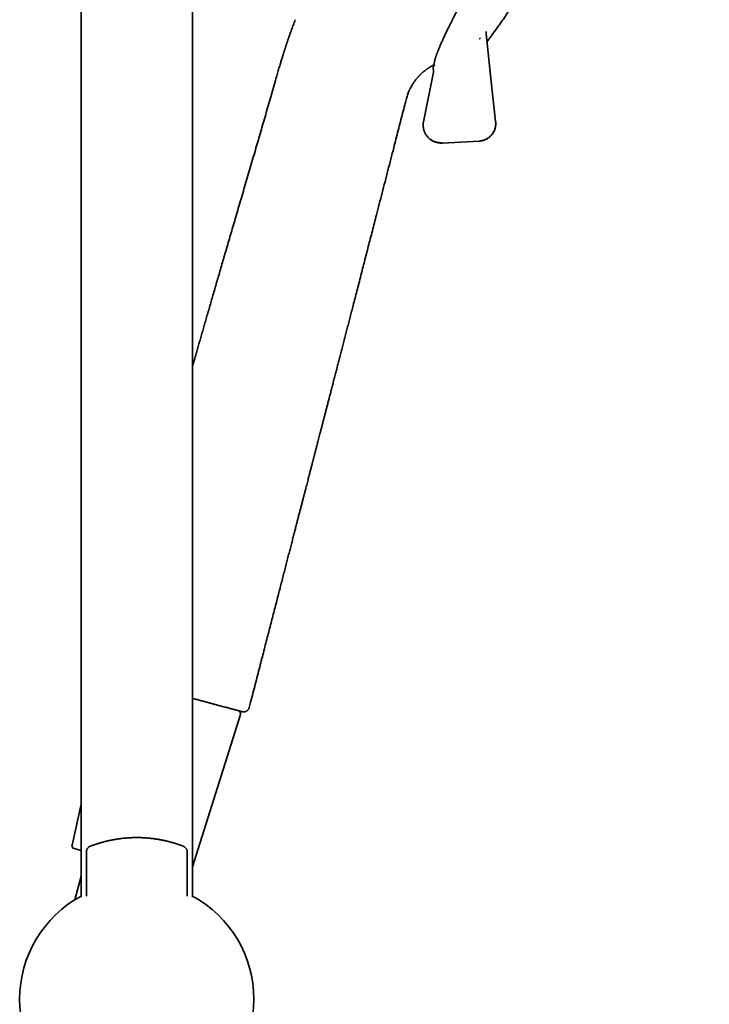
# Model space of a CAD drawing. Header units: millimetres. Extents: x 8 to 890, y 12 to 1884.
# Tile 24 of 26: x 747 to 865, y 1540 to 1709. Entities that reach past the tile are written whole.
import ezdxf

# ---------------------------------------------------------------- set-up
doc = ezdxf.new("R2010")
doc.units = ezdxf.units.MM

msp = doc.modelspace()

# ---------------------------------------------------------------- linework, layer by layer
at = {"color": 7, "linetype": 'Continuous', "lineweight": 35}
for p, q in [((757.44, 1855.23), (757.44, 1558.75)), ((776.44, 1558.75), (776.44, 1855.42)), ((817.6, 1699.61), (815.89, 1691.15)), ((817.38, 1700.69), (817.39, 1700.69)), ((817.61, 1699.62), (817.61, 1699.61)), ((790.9, 1699.17), (790.9, 1699.17)), ((816.85, 1688.3), (816.89, 1688.26)), ((819.14, 1687.51), (825.39, 1687.84)), ((818.98, 1687.56), (818.99, 1687.55)), ((777.14, 1592.52), (778.28, 1592.21)), ((778.86, 1592.06), (781.55, 1591.34)), ((781.13, 1591.45), (778.96, 1592.03)), ((783.58, 1590.79), (783.83, 1590.73)), ((784.91, 1590.44), (784.92, 1590.43)), ((776.44, 1563.94), (784.64, 1589.97)), ((757.44, 1574.67), (755.89, 1567.65)), ((765.11, 1568.86), (765.11, 1568.86)), ((757.44, 1566.74), (756.25, 1567.06)), ((758.91, 1567.42), (758.87, 1567.39)), ((758.98, 1567.45), (758.95, 1567.43)), ((758.97, 1567.44), (758.98, 1567.44)), ((758.99, 1567.45), (758.98, 1567.45)), ((775.17, 1567.3), (775.11, 1567.34)), ((758.35, 1566.53), (758.34, 1566.52)), ((758.34, 1566.52), (758.34, 1558.95)), ((775.54, 1558.95), (775.54, 1566.52)), ((757.44, 1562.37), (756.36, 1558.32))]:
    msp.add_line(p, q, dxfattribs=at)
at = {"color": 7, "linetype": 'Continuous', "lineweight": 35, "flags": 128}
msp.add_lwpolyline([(828.22, 1691.16), (827.48, 1698), (826.61, 1706.16)], dxfattribs=at)
at = {"color": 7, "linetype": 'Continuous', "lineweight": 35}
for centre, radius, start, end in [((784.16, 1590.12), 0.5, 342.5187, 75), ((756.37, 1567.54), 0.5, 167.4813, 255), ((766.94, 1541.35), 20, 118.3648, 241.6352), ((766.94, 1541.35), 20, 298.3648, 61.6352)]:
    msp.add_arc(centre, radius, start, end, dxfattribs=at)
for points, knots in [([(864.7, 1776.95), (864.69, 1776.96), (864.67, 1776.98), (864.63, 1777.01), (864.6, 1777.03), (864.56, 1777.05), (864.53, 1777.06), (864.51, 1777.07), (864.47, 1777.08), (864.42, 1777.09), (864.36, 1777.09), (864.29, 1777.09), (864.23, 1777.08), (864.17, 1777.06), (864.11, 1777.04), (864.05, 1777.02), (863.99, 1776.99), (863.94, 1776.96), (863.88, 1776.92), (863.84, 1776.89), (863.8, 1776.87), (863.77, 1776.84), (863.73, 1776.82), (863.7, 1776.8), (863.67, 1776.77), (863.63, 1776.74), (863.59, 1776.7), (863.54, 1776.66), (863.48, 1776.61), (863.42, 1776.56), (863.36, 1776.5), (863.29, 1776.44), (863.24, 1776.39), (863.18, 1776.34), (863.13, 1776.29), (863.09, 1776.24), (863.05, 1776.2), (863.02, 1776.17), (862.98, 1776.14), (862.96, 1776.11), (862.93, 1776.08), (862.91, 1776.06), (862.88, 1776.03), (862.86, 1776), (862.82, 1775.97), (862.78, 1775.92), (862.73, 1775.87), (862.66, 1775.8), (862.59, 1775.71), (862.51, 1775.62), (862.41, 1775.52), (862.32, 1775.41), (862.23, 1775.3), (862.14, 1775.2), (862.04, 1775.08), (861.93, 1774.95), (861.82, 1774.82), (861.7, 1774.67), (861.54, 1774.48), (861.34, 1774.23), (861.09, 1773.92), (860.84, 1773.6), (860.58, 1773.26), (860.3, 1772.9), (860.03, 1772.54), (859.75, 1772.16), (859.45, 1771.77), (859.14, 1771.35), (858.83, 1770.92), (858.5, 1770.47), (858.18, 1770.03), (857.86, 1769.58), (857.54, 1769.13), (857.22, 1768.68), (856.91, 1768.23), (856.61, 1767.8), (856.3, 1767.36), (855.99, 1766.92), (855.68, 1766.45), (855.35, 1765.97), (854.99, 1765.45), (854.59, 1764.87), (854.16, 1764.24), (853.72, 1763.58), (853.28, 1762.92), (852.84, 1762.27), (852.41, 1761.62), (851.96, 1760.94), (851.5, 1760.25), (851.04, 1759.54), (850.55, 1758.8), (850.06, 1758.05), (849.55, 1757.27), (849.03, 1756.46), (848.49, 1755.62), (847.94, 1754.76), (847.37, 1753.89), (846.8, 1752.99), (846.22, 1752.08), (845.63, 1751.15), (845.04, 1750.21), (844.46, 1749.29), (843.91, 1748.41), (843.39, 1747.58), (842.87, 1746.75), (842.36, 1745.93), (841.85, 1745.11), (841.33, 1744.26), (840.77, 1743.36), (840.2, 1742.43), (839.64, 1741.51), (839.09, 1740.62), (838.56, 1739.75), (838.06, 1738.91), (837.56, 1738.09), (837.07, 1737.28), (836.59, 1736.48), (836.09, 1735.65), (835.57, 1734.79), (835.04, 1733.9), (834.53, 1733.03), (834.02, 1732.18), (833.53, 1731.34), (833.04, 1730.52), (832.58, 1729.72), (832.12, 1728.95), (831.68, 1728.19), (831.25, 1727.46), (830.88, 1726.82), (830.55, 1726.25), (830.28, 1725.77), (830.01, 1725.3), (829.74, 1724.84), (829.48, 1724.39), (829.23, 1723.95), (828.96, 1723.48), (828.68, 1722.99), (828.38, 1722.47), (828.08, 1721.93), (827.76, 1721.37), (827.44, 1720.8), (827.11, 1720.21), (826.77, 1719.61), (826.43, 1719), (826.08, 1718.37), (825.73, 1717.74), (825.38, 1717.1), (825.02, 1716.46), (824.67, 1715.8), (824.31, 1715.15), (823.96, 1714.51), (823.61, 1713.86), (823.27, 1713.22), (822.92, 1712.57), (822.58, 1711.92), (822.25, 1711.29), (821.92, 1710.67), (821.61, 1710.07), (821.3, 1709.47), (821, 1708.88), (820.74, 1708.35), (820.51, 1707.89), (820.31, 1707.49), (820.11, 1707.09), (819.93, 1706.72), (819.76, 1706.37), (819.61, 1706.04), (819.46, 1705.73), (819.33, 1705.43), (819.19, 1705.14), (819.06, 1704.85), (818.93, 1704.57), (818.82, 1704.31), (818.71, 1704.06), (818.62, 1703.84), (818.53, 1703.63), (818.45, 1703.44), (818.39, 1703.28), (818.32, 1703.12), (818.27, 1702.98), (818.22, 1702.86), (818.18, 1702.75), (818.15, 1702.67), (818.12, 1702.58), (818.1, 1702.51), (818.07, 1702.44), (818.05, 1702.39), (818.04, 1702.34), (818.02, 1702.3), (818.01, 1702.27), (818.01, 1702.25), (818, 1702.24), (817.99, 1702.21), (817.99, 1702.18), (817.97, 1702.15), (817.96, 1702.11), (817.95, 1702.06), (817.93, 1702.01), (817.91, 1701.94), (817.89, 1701.87), (817.87, 1701.8), (817.85, 1701.73), (817.83, 1701.66), (817.82, 1701.59), (817.8, 1701.53), (817.79, 1701.47), (817.78, 1701.41), (817.77, 1701.36), (817.76, 1701.3), (817.75, 1701.23), (817.74, 1701.16), (817.73, 1701.1), (817.73, 1701.04), (817.73, 1701), (817.73, 1700.96), (817.73, 1700.93), (817.74, 1700.89), (817.74, 1700.85), (817.75, 1700.81), (817.76, 1700.78), (817.76, 1700.75), (817.77, 1700.73), (817.77, 1700.73)], [0, 0, 0, 0, 0.0021, 0.004024, 0.005773, 0.007346, 0.008743, 0.009965, 0.011066, 0.014002, 0.01681, 0.020005, 0.023171, 0.026335, 0.029683, 0.032945, 0.036171, 0.039528, 0.043031, 0.045182, 0.047195, 0.049071, 0.050809, 0.052446, 0.054232, 0.056215, 0.058395, 0.06089, 0.063601, 0.066528, 0.069562, 0.072386, 0.074979, 0.07724, 0.079291, 0.081133, 0.082766, 0.084203, 0.085454, 0.086519, 0.087397, 0.088316, 0.089321, 0.090439, 0.091671, 0.093016, 0.095229, 0.097693, 0.100409, 0.103376, 0.106595, 0.110065, 0.112937, 0.115962, 0.119138, 0.122466, 0.125946, 0.129579, 0.13332, 0.140115, 0.146805, 0.153392, 0.160334, 0.167156, 0.173859, 0.180443, 0.186907, 0.193981, 0.200906, 0.207682, 0.21431, 0.220789, 0.22712, 0.233302, 0.239336, 0.244933, 0.250465, 0.256088, 0.261807, 0.267621, 0.27353, 0.280618, 0.287838, 0.295191, 0.302677, 0.309473, 0.316375, 0.323382, 0.330496, 0.337715, 0.34504, 0.35247, 0.360007, 0.367789, 0.375681, 0.383682, 0.391794, 0.400014, 0.408195, 0.416481, 0.424873, 0.433371, 0.44066, 0.447909, 0.455072, 0.46215, 0.469142, 0.476048, 0.484076, 0.491986, 0.499777, 0.507448, 0.514627, 0.521699, 0.528664, 0.53552, 0.54227, 0.548911, 0.5566, 0.56414, 0.57153, 0.578771, 0.586005, 0.593084, 0.600007, 0.606775, 0.613386, 0.619843, 0.626143, 0.630539, 0.634855, 0.639093, 0.643251, 0.647331, 0.651339, 0.655439, 0.660132, 0.665015, 0.670091, 0.675357, 0.680814, 0.686462, 0.692302, 0.698333, 0.704554, 0.710967, 0.717451, 0.72412, 0.730973, 0.738009, 0.744969, 0.752099, 0.759401, 0.766874, 0.774518, 0.782333, 0.789858, 0.797536, 0.805365, 0.813347, 0.82148, 0.82737, 0.833337, 0.839321, 0.845153, 0.85082, 0.856227, 0.861476, 0.866567, 0.8715, 0.877167, 0.88261, 0.887829, 0.892825, 0.897597, 0.902145, 0.906291, 0.910233, 0.913969, 0.9175, 0.920826, 0.923295, 0.925637, 0.927853, 0.929934, 0.931842, 0.93346, 0.934922, 0.936228, 0.93679, 0.937316, 0.937831, 0.93851, 0.939394, 0.940482, 0.941774, 0.94327, 0.94497, 0.946875, 0.94948, 0.951974, 0.954354, 0.957146, 0.959765, 0.96221, 0.964488, 0.966737, 0.969002, 0.971282, 0.974443, 0.977605, 0.980754, 0.983902, 0.985577, 0.987364, 0.989265, 0.991278, 0.993402, 0.995457, 0.997346, 0.999068, 1, 1, 1, 1]), ([(826.75, 1704.8), (826.78, 1704.83), (826.86, 1704.94), (827.01, 1705.14), (827.2, 1705.4), (827.39, 1705.67), (827.6, 1705.95), (827.81, 1706.24), (828.03, 1706.54), (828.25, 1706.85), (828.47, 1707.17), (828.7, 1707.49), (828.94, 1707.82), (829.17, 1708.16), (829.41, 1708.49), (829.65, 1708.84), (829.89, 1709.19), (830.14, 1709.55), (830.39, 1709.91), (830.64, 1710.27), (830.9, 1710.64), (831.15, 1711.02), (831.41, 1711.4), (831.68, 1711.79), (831.94, 1712.18), (832.21, 1712.58), (832.48, 1712.98), (832.75, 1713.39), (833.03, 1713.8), (833.31, 1714.21), (833.59, 1714.63), (833.87, 1715.06), (834.15, 1715.49), (834.44, 1715.92), (834.73, 1716.36), (835.02, 1716.8), (835.31, 1717.24), (835.61, 1717.69), (835.9, 1718.15), (836.2, 1718.61), (836.5, 1719.07), (836.8, 1719.53), (837.11, 1720), (837.41, 1720.48), (837.72, 1720.95), (838.03, 1721.43), (838.34, 1721.92), (838.65, 1722.41), (838.96, 1722.9), (839.27, 1723.38), (839.58, 1723.86), (839.87, 1724.32), (840.17, 1724.79), (840.45, 1725.24), (840.74, 1725.7), (841.03, 1726.16), (841.32, 1726.61), (841.61, 1727.07), (841.9, 1727.54), (842.19, 1728), (842.48, 1728.46), (842.77, 1728.93), (843.06, 1729.39), (843.35, 1729.86), (843.64, 1730.33), (843.93, 1730.8), (844.22, 1731.27), (844.51, 1731.73), (844.79, 1732.2), (845.08, 1732.67), (845.36, 1733.13), (845.64, 1733.58), (845.91, 1734.01), (846.14, 1734.39), (846.34, 1734.72), (846.54, 1735.05), (846.68, 1735.28), (846.76, 1735.41)], [0, 0, 0, 0, 0.005139, 0.018054, 0.030964, 0.045329, 0.058229, 0.072555, 0.0869, 0.101227, 0.115539, 0.129834, 0.144115, 0.158382, 0.172637, 0.18688, 0.201113, 0.215335, 0.229548, 0.243753, 0.25795, 0.27214, 0.286323, 0.3005, 0.314672, 0.32884, 0.343004, 0.357164, 0.371321, 0.385476, 0.39963, 0.413782, 0.427934, 0.442086, 0.45624, 0.470395, 0.484552, 0.498712, 0.512876, 0.527044, 0.541219, 0.555399, 0.569587, 0.583784, 0.597991, 0.612209, 0.626439, 0.640684, 0.654945, 0.669224, 0.682055, 0.696336, 0.709163, 0.721989, 0.734812, 0.747633, 0.760451, 0.773265, 0.786076, 0.798881, 0.811681, 0.824474, 0.837259, 0.850033, 0.862795, 0.87554, 0.888262, 0.900952, 0.913598, 0.926175, 0.938638, 0.950891, 0.962688, 0.973612, 0.98134, 0.989598, 1, 1, 1, 1]), ([(794, 1708.56), (793.88, 1708.24), (793.64, 1707.59), (793.28, 1706.6), (792.92, 1705.6), (792.58, 1704.6), (792.36, 1703.93), (792.25, 1703.6)], [0, 0, 0, 0, 0.194617, 0.394939, 0.595684, 0.797339, 1, 1, 1, 1]), ([(826.61, 1706.19), (826.6, 1706.22), (826.6, 1706.27), (826.6, 1706.36), (826.61, 1706.44), (826.62, 1706.5), (826.63, 1706.54), (826.64, 1706.56), (826.64, 1706.56)], [0, 0, 0, 0, 0.191206, 0.432961, 0.648758, 0.836009, 0.993292, 1, 1, 1, 1]), ([(825.61, 1705.49), (825.58, 1705.44), (825.52, 1705.35), (825.46, 1705.26), (825.43, 1705.21)], [0, 0, 0, 0, 0.507832, 1, 1, 1, 1]), ([(792.25, 1703.6), (792.24, 1703.56), (792.21, 1703.48), (792.18, 1703.37), (792.15, 1703.27), (792.12, 1703.21), (792.11, 1703.16), (792.09, 1703.12), (792.07, 1703.05), (792.05, 1702.97), (792.01, 1702.85), (791.96, 1702.71), (791.91, 1702.55), (791.85, 1702.35), (791.78, 1702.12), (791.7, 1701.86), (791.61, 1701.56), (791.51, 1701.23), (791.4, 1700.88), (791.28, 1700.49), (791.16, 1700.08), (791.03, 1699.63), (790.94, 1699.33), (790.9, 1699.17)], [0, 0, 0, 0, 0.027356, 0.054534, 0.075541, 0.090373, 0.09936, 0.108687, 0.120686, 0.141975, 0.168499, 0.200253, 0.237231, 0.279425, 0.332882, 0.392937, 0.459717, 0.533432, 0.614331, 0.700917, 0.794433, 0.894383, 1, 1, 1, 1]), ([(813.55, 1696.62), (813.6, 1696.74), (813.71, 1696.95), (813.88, 1697.26), (814.04, 1697.53), (814.2, 1697.77), (814.34, 1697.99), (814.48, 1698.17), (814.6, 1698.34), (814.71, 1698.48), (814.81, 1698.6), (814.9, 1698.7), (814.99, 1698.8), (815.06, 1698.89), (815.14, 1698.97), (815.22, 1699.05), (815.31, 1699.14), (815.4, 1699.24), (815.5, 1699.33), (815.59, 1699.42), (815.69, 1699.5), (815.79, 1699.59), (815.91, 1699.69), (816.04, 1699.8), (816.17, 1699.9), (816.3, 1700), (816.41, 1700.08), (816.51, 1700.16), (816.62, 1700.23), (816.75, 1700.31), (816.85, 1700.38), (816.93, 1700.43), (816.99, 1700.46), (817.05, 1700.5), (817.13, 1700.55), (817.22, 1700.6), (817.3, 1700.64), (817.36, 1700.67), (817.38, 1700.69)], [0, 0, 0, 0, 0.058935, 0.113563, 0.163625, 0.209011, 0.249812, 0.285645, 0.317541, 0.345725, 0.370364, 0.391923, 0.411056, 0.429379, 0.446933, 0.463739, 0.484648, 0.504879, 0.528896, 0.548137, 0.5698, 0.593979, 0.620789, 0.650147, 0.684949, 0.715652, 0.742166, 0.76439, 0.792908, 0.825912, 0.860737, 0.875962, 0.891372, 0.908103, 0.928527, 0.95282, 0.981104, 1, 1, 1, 1]), ([(817.39, 1700.69), (817.4, 1700.7), (817.42, 1700.71), (817.45, 1700.73), (817.48, 1700.75), (817.52, 1700.77), (817.54, 1700.79), (817.57, 1700.8), (817.59, 1700.82), (817.62, 1700.84), (817.66, 1700.87), (817.7, 1700.9), (817.72, 1700.92), (817.73, 1700.93)], [0, 0, 0, 0, 0.06469, 0.173872, 0.274387, 0.366242, 0.448038, 0.5215, 0.592577, 0.668708, 0.775151, 0.890148, 1, 1, 1, 1]), ([(817.74, 1700.81), (817.74, 1700.81), (817.74, 1700.82), (817.73, 1700.81), (817.72, 1700.78), (817.7, 1700.73), (817.67, 1700.67), (817.64, 1700.61), (817.61, 1700.55), (817.57, 1700.47), (817.55, 1700.4), (817.53, 1700.34), (817.53, 1700.3), (817.53, 1700.26), (817.54, 1700.22), (817.55, 1700.2), (817.56, 1700.19)], [0, 0, 0, 0, 0.023465, 0.084301, 0.178748, 0.276901, 0.374858, 0.471853, 0.599101, 0.717002, 0.826798, 0.867628, 0.903602, 0.93629, 0.970576, 1, 1, 1, 1]), ([(817.55, 1700.19), (817.56, 1700.17), (817.59, 1700.1), (817.62, 1699.99), (817.63, 1699.86), (817.63, 1699.74), (817.62, 1699.66), (817.61, 1699.62)], [0, 0, 0, 0, 0.099658, 0.374358, 0.573683, 0.783179, 1, 1, 1, 1]), ([(790.9, 1699.17), (790.81, 1698.84), (790.56, 1697.98), (790.17, 1696.6), (789.72, 1695.03), (789.28, 1693.5), (788.85, 1692), (788.43, 1690.54), (788.01, 1689.11), (787.6, 1687.7), (787.17, 1686.24), (786.73, 1684.71), (786.26, 1683.12), (785.81, 1681.57), (785.36, 1680.05), (784.92, 1678.55), (784.49, 1677.09), (784.07, 1675.65), (783.66, 1674.24), (783.25, 1672.86), (782.86, 1671.51), (782.47, 1670.18), (782.1, 1668.91), (781.74, 1667.69), (781.4, 1666.52), (781.07, 1665.37), (780.74, 1664.25), (780.42, 1663.15), (780.11, 1662.08), (779.8, 1661.02), (779.51, 1659.99), (779.22, 1658.98), (778.93, 1658), (778.66, 1657.05), (778.39, 1656.12), (778.13, 1655.21), (777.87, 1654.31), (777.61, 1653.43), (777.36, 1652.57), (777.13, 1651.75), (776.9, 1650.95), (776.67, 1650.18), (776.52, 1649.67), (776.45, 1649.4), (776.44, 1649.39)], [0, 0, 0, 0, 0.020034, 0.05194, 0.083282, 0.114071, 0.144323, 0.173525, 0.202237, 0.230472, 0.258241, 0.29071, 0.322551, 0.353781, 0.384409, 0.414446, 0.443899, 0.472775, 0.501076, 0.528808, 0.55597, 0.582566, 0.608594, 0.632616, 0.656134, 0.679146, 0.701653, 0.723652, 0.745406, 0.766637, 0.787345, 0.807526, 0.82718, 0.846305, 0.8649, 0.882962, 0.901313, 0.919077, 0.936252, 0.952838, 0.968833, 0.984236, 0.999046, 1, 1, 1, 1]), ([(812.92, 1694.89), (812.95, 1695.02), (813.02, 1695.28), (813.15, 1695.65), (813.27, 1696), (813.4, 1696.32), (813.49, 1696.52), (813.53, 1696.61)], [0, 0, 0, 0, 0.226011, 0.439307, 0.6405, 0.832746, 1, 1, 1, 1]), ([(786.15, 1591.15), (786.23, 1591.45), (786.44, 1592.27), (786.78, 1593.59), (787.17, 1595.1), (787.55, 1596.59), (787.93, 1598.05), (788.29, 1599.45), (788.64, 1600.81), (788.97, 1602.11), (789.3, 1603.38), (789.62, 1604.63), (789.94, 1605.85), (790.25, 1607.05), (790.55, 1608.22), (790.84, 1609.36), (791.13, 1610.48), (791.41, 1611.56), (791.68, 1612.61), (791.94, 1613.63), (792.2, 1614.62), (792.45, 1615.59), (792.69, 1616.54), (792.93, 1617.46), (793.17, 1618.36), (793.39, 1619.23), (793.61, 1620.07), (793.82, 1620.88), (794.02, 1621.66), (794.21, 1622.41), (794.4, 1623.14), (794.58, 1623.84), (794.76, 1624.53), (794.93, 1625.19), (795.1, 1625.83), (795.25, 1626.44), (795.4, 1627.02), (795.55, 1627.58), (795.69, 1628.11), (795.82, 1628.62), (795.95, 1629.11), (796.06, 1629.57), (796.18, 1630), (796.28, 1630.4), (796.38, 1630.78), (796.47, 1631.13), (796.56, 1631.47), (796.64, 1631.79), (796.72, 1632.1), (796.79, 1632.38), (796.86, 1632.62), (796.91, 1632.82), (796.95, 1632.99), (796.99, 1633.13), (797.02, 1633.25), (797.04, 1633.35), (797.07, 1633.43), (797.09, 1633.53), (797.12, 1633.64), (797.15, 1633.77), (797.19, 1633.91), (797.23, 1634.05), (797.26, 1634.2), (797.31, 1634.36), (797.35, 1634.53), (797.4, 1634.71), (797.45, 1634.91), (797.51, 1635.13), (797.57, 1635.39), (797.65, 1635.69), (797.74, 1636.02), (797.83, 1636.38), (797.93, 1636.77), (798.04, 1637.2), (798.16, 1637.66), (798.29, 1638.16), (798.42, 1638.67), (798.56, 1639.2), (798.7, 1639.74), (798.85, 1640.31), (799, 1640.9), (799.16, 1641.53), (799.33, 1642.17), (799.5, 1642.83), (799.68, 1643.51), (799.86, 1644.22), (800.05, 1644.95), (800.25, 1645.71), (800.45, 1646.49), (800.66, 1647.3), (800.87, 1648.12), (801.08, 1648.93), (801.29, 1649.73), (801.5, 1650.56), (801.72, 1651.41), (801.95, 1652.29), (802.18, 1653.19), (802.42, 1654.1), (802.65, 1655.01), (802.89, 1655.92), (803.13, 1656.85), (803.38, 1657.81), (803.63, 1658.79), (803.91, 1659.86), (804.21, 1661.02), (804.53, 1662.27), (804.86, 1663.56), (805.19, 1664.83), (805.51, 1666.08), (805.83, 1667.32), (806.15, 1668.58), (806.48, 1669.86), (806.82, 1671.17), (807.17, 1672.51), (807.52, 1673.87), (807.91, 1675.4), (808.35, 1677.11), (808.84, 1679), (809.33, 1680.91), (809.82, 1682.83), (810.32, 1684.76), (810.78, 1686.54), (811.2, 1688.18), (811.58, 1689.67), (811.96, 1691.13), (812.33, 1692.58), (812.65, 1693.83), (812.84, 1694.6), (812.92, 1694.89)], [0, 0, 0, 0, 0.008807, 0.023627, 0.038201, 0.052524, 0.066591, 0.080397, 0.093171, 0.105705, 0.117995, 0.130036, 0.141826, 0.153362, 0.164641, 0.175661, 0.186419, 0.196915, 0.206967, 0.216764, 0.226305, 0.23559, 0.244782, 0.253709, 0.262372, 0.270772, 0.278909, 0.286647, 0.294134, 0.301372, 0.308361, 0.315239, 0.321861, 0.328229, 0.334345, 0.340209, 0.345823, 0.351188, 0.356368, 0.361296, 0.365972, 0.370399, 0.374576, 0.378437, 0.382059, 0.385443, 0.38859, 0.391878, 0.394862, 0.397541, 0.399915, 0.401785, 0.403411, 0.404794, 0.405934, 0.406831, 0.407565, 0.408427, 0.409553, 0.410856, 0.412195, 0.413523, 0.41484, 0.416504, 0.418151, 0.419802, 0.421696, 0.423897, 0.426405, 0.429219, 0.432399, 0.435898, 0.439714, 0.443848, 0.4483, 0.45307, 0.45816, 0.463106, 0.468322, 0.473809, 0.479567, 0.485599, 0.491906, 0.498184, 0.504717, 0.511508, 0.518557, 0.52587, 0.533448, 0.541297, 0.549419, 0.556949, 0.564706, 0.572695, 0.580919, 0.589381, 0.598086, 0.607038, 0.615601, 0.624385, 0.633393, 0.642628, 0.652093, 0.661791, 0.673522, 0.685582, 0.697973, 0.710695, 0.722332, 0.734228, 0.746379, 0.758779, 0.771419, 0.784287, 0.797371, 0.810652, 0.828632, 0.846869, 0.865297, 0.883842, 0.902422, 0.92095, 0.935414, 0.949749, 0.963913, 0.977869, 0.991584, 1, 1, 1, 1]), ([(812.92, 1694.89), (812.92, 1694.89), (812.93, 1694.88), (812.92, 1694.88), (812.91, 1694.89), (812.89, 1694.89), (812.88, 1694.9)], [0, 0, 0, 0, 0.018033, 0.356924, 0.684801, 1, 1, 1, 1]), ([(815.9, 1691.14), (815.89, 1691.08), (815.86, 1690.94), (815.84, 1690.71), (815.84, 1690.46), (815.85, 1690.22), (815.89, 1690), (815.93, 1689.81), (815.99, 1689.61), (816.06, 1689.41), (816.15, 1689.21), (816.26, 1689.01), (816.39, 1688.82), (816.53, 1688.63), (816.7, 1688.44), (816.89, 1688.27), (817.09, 1688.11), (817.32, 1687.96), (817.57, 1687.83), (817.83, 1687.73), (818.11, 1687.64), (818.4, 1687.58), (818.69, 1687.55), (818.89, 1687.56), (818.98, 1687.56)], [0, 0, 0, 0, 0.034961, 0.078932, 0.125865, 0.175763, 0.210681, 0.246918, 0.284473, 0.323345, 0.363536, 0.405045, 0.447872, 0.492018, 0.537483, 0.584266, 0.632367, 0.681788, 0.732527, 0.784586, 0.837963, 0.89266, 0.948676, 1, 1, 1, 1]), ([(815.89, 1691.15), (815.89, 1691.15), (815.89, 1691.15), (815.9, 1691.14), (815.9, 1691.14)], [0, 0, 0, 0, 0.968431, 1, 1, 1, 1]), ([(825.41, 1687.85), (825.47, 1687.85), (825.61, 1687.86), (825.83, 1687.9), (826.05, 1687.95), (826.26, 1688.02), (826.47, 1688.1), (826.66, 1688.19), (826.85, 1688.3), (827.03, 1688.43), (827.22, 1688.58), (827.42, 1688.77), (827.62, 1689.01), (827.8, 1689.26), (827.94, 1689.53), (828.06, 1689.8), (828.14, 1690.08), (828.2, 1690.36), (828.23, 1690.64), (828.24, 1690.91), (828.23, 1691.08), (828.22, 1691.16)], [0, 0, 0, 0, 0.041233, 0.088034, 0.134394, 0.180312, 0.225789, 0.270825, 0.31542, 0.359575, 0.403288, 0.468016, 0.531753, 0.594501, 0.65626, 0.717029, 0.77681, 0.835603, 0.893407, 0.950224, 1, 1, 1, 1]), ([(825.54, 1687.85), (825.6, 1687.86), (825.75, 1687.87), (826, 1687.93), (826.29, 1688.02), (826.57, 1688.14), (826.84, 1688.29), (827.06, 1688.45), (827.23, 1688.59), (827.33, 1688.68), (827.4, 1688.75), (827.43, 1688.78), (827.46, 1688.82), (827.49, 1688.85), (827.52, 1688.89), (827.58, 1688.95), (827.66, 1689.06), (827.77, 1689.21), (827.87, 1689.39), (827.97, 1689.58), (828.05, 1689.78), (828.12, 1689.99), (828.17, 1690.2), (828.21, 1690.42), (828.24, 1690.66), (828.24, 1690.91), (828.23, 1691.08), (828.22, 1691.16)], [0, 0, 0, 0, 0.032594, 0.096443, 0.16096, 0.226146, 0.292001, 0.358525, 0.396083, 0.433851, 0.443779, 0.453721, 0.463678, 0.473649, 0.483634, 0.493634, 0.529443, 0.568546, 0.610945, 0.656638, 0.705626, 0.748969, 0.7946, 0.842519, 0.892725, 0.945219, 1, 1, 1, 1]), ([(818.99, 1687.55), (818.91, 1687.55), (818.75, 1687.55), (818.51, 1687.57), (818.27, 1687.6), (818.03, 1687.66), (817.79, 1687.73), (817.57, 1687.82), (817.38, 1687.92), (817.23, 1688.01), (817.1, 1688.1), (816.98, 1688.19), (816.9, 1688.25), (816.86, 1688.29), (816.85, 1688.3)], [0, 0, 0, 0, 0.103149, 0.207118, 0.311908, 0.417518, 0.523949, 0.631202, 0.723794, 0.801371, 0.862027, 0.924778, 0.989624, 1, 1, 1, 1]), ([(817.1, 1688.1), (817.13, 1688.08), (817.19, 1688.03), (817.31, 1687.96), (817.45, 1687.88), (817.59, 1687.81), (817.74, 1687.74), (817.89, 1687.69), (818.04, 1687.64), (818.19, 1687.6), (818.34, 1687.56), (818.5, 1687.54), (818.65, 1687.52), (818.8, 1687.51), (818.95, 1687.5), (819.06, 1687.5), (819.12, 1687.51), (819.14, 1687.51)], [0, 0, 0, 0, 0.0373601, 0.1074907, 0.1777859, 0.2482707, 0.3189736, 0.3899302, 0.4611795, 0.5327658, 0.6047403, 0.6771641, 0.7501123, 0.8236783, 0.8979793, 0.9731615, 1, 1, 1, 1]), ([(818.01, 1687.68), (818.04, 1687.67), (818.07, 1687.65), (818.11, 1687.64), (818.12, 1687.64)], [0, 0, 0, 0, 0.801078, 1, 1, 1, 1]), ([(825.39, 1687.84), (825.42, 1687.84), (825.48, 1687.84), (825.53, 1687.85), (825.54, 1687.85)], [0, 0, 0, 0, 0.635448, 1, 1, 1, 1]), ([(778.96, 1592.03), (778.85, 1592.06), (778.62, 1592.12), (778.28, 1592.21), (777.94, 1592.3), (777.6, 1592.4), (777.26, 1592.49), (776.91, 1592.58), (776.64, 1592.65), (776.48, 1592.69), (776.44, 1592.7)], [0, 0, 0, 0, 0.140146, 0.27909, 0.416972, 0.553733, 0.687756, 0.819633, 0.955915, 1, 1, 1, 1]), ([(784.9, 1590.44), (784.89, 1590.44), (784.86, 1590.45), (784.79, 1590.47), (784.69, 1590.5), (784.56, 1590.53), (784.42, 1590.57), (784.25, 1590.61), (784.06, 1590.66), (783.84, 1590.72), (783.6, 1590.79), (783.33, 1590.86), (783.03, 1590.94), (782.7, 1591.03), (782.34, 1591.12), (781.97, 1591.23), (781.56, 1591.33), (781.28, 1591.41), (781.13, 1591.45)], [0, 0, 0, 0, 0.0640537, 0.1269074, 0.1885844, 0.2492753, 0.3094354, 0.3684513, 0.4277241, 0.4875164, 0.5480518, 0.6106261, 0.6740051, 0.7381267, 0.802825, 0.8679469, 0.9335851, 1, 1, 1, 1]), ([(784.92, 1590.43), (784.92, 1590.43), (784.93, 1590.43), (784.91, 1590.44), (784.9, 1590.44)], [0, 0, 0, 0, 0.1715229, 1, 1, 1, 1]), ([(785.01, 1590.41), (785.04, 1590.41), (785.12, 1590.4), (785.25, 1590.4), (785.37, 1590.41), (785.5, 1590.45), (785.62, 1590.49), (785.73, 1590.56), (785.84, 1590.64), (785.93, 1590.73), (786.01, 1590.83), (786.07, 1590.94), (786.12, 1591.05), (786.14, 1591.12), (786.15, 1591.16)], [0, 0, 0, 0, 0.078804, 0.160422, 0.244415, 0.330269, 0.417319, 0.504823, 0.592023, 0.678182, 0.762612, 0.844707, 0.923965, 1, 1, 1, 1]), ([(765.11, 1568.86), (765, 1568.85), (764.77, 1568.83), (764.42, 1568.79), (764.08, 1568.75), (763.76, 1568.71), (763.46, 1568.66), (763.18, 1568.61), (762.92, 1568.57), (762.69, 1568.52), (762.48, 1568.48), (762.28, 1568.44), (762.1, 1568.4), (761.94, 1568.36), (761.8, 1568.33), (761.68, 1568.3), (761.56, 1568.27), (761.44, 1568.24), (761.31, 1568.2), (761.16, 1568.16), (761, 1568.12), (760.84, 1568.07), (760.67, 1568.02), (760.5, 1567.97), (760.32, 1567.92), (760.14, 1567.86), (759.97, 1567.8), (759.8, 1567.75), (759.64, 1567.69), (759.49, 1567.64), (759.35, 1567.59), (759.24, 1567.55), (759.15, 1567.51), (759.07, 1567.48), (759.01, 1567.46), (758.99, 1567.45), (758.97, 1567.44)], [0, 0, 0, 0, 0.036548, 0.077401, 0.116078, 0.15256, 0.186841, 0.218923, 0.24881, 0.276508, 0.30202, 0.32535, 0.348893, 0.369707, 0.387795, 0.40316, 0.415854, 0.432493, 0.451219, 0.472028, 0.494288, 0.518501, 0.544651, 0.572722, 0.602712, 0.635288, 0.670773, 0.704196, 0.739823, 0.777648, 0.817673, 0.851284, 0.886312, 0.922768, 0.960663, 1, 1, 1, 1]), ([(765.11, 1568.86), (765.36, 1568.88), (765.84, 1568.92), (766.58, 1568.94), (767.31, 1568.94), (768.05, 1568.92), (768.53, 1568.88), (768.78, 1568.86)], [0, 0, 0, 0, 0.200013, 0.400006, 0.599994, 0.799987, 1, 1, 1, 1]), ([(775.14, 1567.32), (775.11, 1567.34), (775.06, 1567.37), (775, 1567.4), (774.95, 1567.43), (774.9, 1567.45), (774.84, 1567.47), (774.76, 1567.5), (774.67, 1567.54), (774.57, 1567.58), (774.45, 1567.62), (774.33, 1567.66), (774.18, 1567.72), (774.02, 1567.77), (773.86, 1567.82), (773.69, 1567.88), (773.52, 1567.93), (773.34, 1567.99), (773.16, 1568.04), (772.99, 1568.09), (772.82, 1568.14), (772.67, 1568.18), (772.54, 1568.21), (772.43, 1568.24), (772.33, 1568.27), (772.23, 1568.29), (772.12, 1568.32), (771.98, 1568.35), (771.81, 1568.39), (771.6, 1568.44), (771.36, 1568.49), (771.09, 1568.54), (770.81, 1568.6), (770.51, 1568.65), (770.21, 1568.69), (769.89, 1568.74), (769.54, 1568.79), (769.16, 1568.83), (768.91, 1568.85), (768.78, 1568.86)], [0, 0, 0, 0, 0.021504, 0.04477, 0.070206, 0.097611, 0.124561, 0.158681, 0.191518, 0.223121, 0.253554, 0.285453, 0.318845, 0.353756, 0.382271, 0.411749, 0.441765, 0.470103, 0.496896, 0.521592, 0.544171, 0.564619, 0.582924, 0.595797, 0.60734, 0.618713, 0.632392, 0.648463, 0.66963, 0.693892, 0.721255, 0.751721, 0.7853, 0.815666, 0.848203, 0.882915, 0.919798, 0.958836, 1, 1, 1, 1]), ([(758.93, 1567.42), (758.89, 1567.41), (758.82, 1567.37), (758.74, 1567.31), (758.65, 1567.24), (758.58, 1567.16), (758.51, 1567.07), (758.46, 1566.98), (758.43, 1566.9), (758.39, 1566.81), (758.37, 1566.72), (758.35, 1566.62), (758.35, 1566.56), (758.35, 1566.53)], [0, 0, 0, 0, 0.107695, 0.2038, 0.287006, 0.397778, 0.506831, 0.578301, 0.654377, 0.748691, 0.83117, 0.922866, 1, 1, 1, 1]), ([(758.95, 1567.43), (758.94, 1567.43), (758.92, 1567.42), (758.91, 1567.42), (758.91, 1567.42)], [0, 0, 0, 0, 0.446204, 1, 1, 1, 1]), ([(775.54, 1566.52), (775.54, 1566.57), (775.54, 1566.67), (775.5, 1566.81), (775.45, 1566.95), (775.37, 1567.08), (775.28, 1567.2), (775.2, 1567.28), (775.15, 1567.31), (775.14, 1567.32)], [0, 0, 0, 0, 0.1603927, 0.3207854, 0.4811781, 0.6415709, 0.8019636, 0.9623563, 1, 1, 1, 1])]:
    msp.add_open_spline(points, degree=3, knots=knots, dxfattribs=at)

doc.saveas('drawing.dxf')
